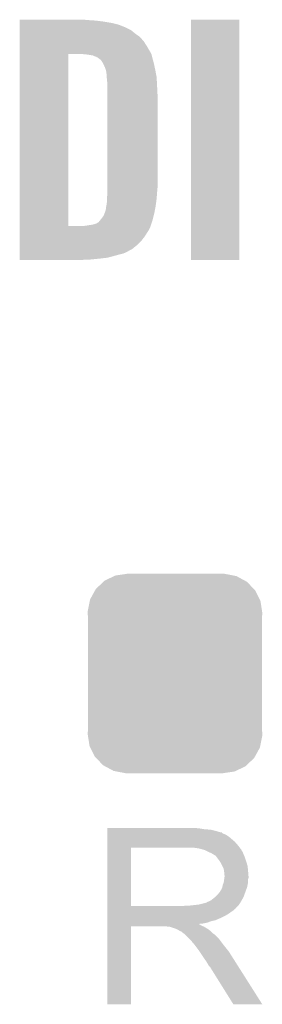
# Model space of a CAD drawing. Extents: x -1.3 to 24.2, y -3.9 to 39.7.
# Tile 16 of 42: x 6.1 to 7.5, y 10.5 to 16. Entities that reach past the tile are written whole.
import ezdxf

# ---------------------------------------------------------------- set-up
doc = ezdxf.new("R2010")
doc.units = 0
doc.layers.get('0').update_dxf_attribs({"linetype": 'CONTINUOUS'})
doc.layers.add('3V3_TO_5V_CLICK_V100_GTO', color=12, linetype='CONTINUOUS')
doc.layers.add('3V3_TO_5V_CLICK_V100_GTS', color=13, linetype='CONTINUOUS')

# ---------------------------------------------------------------- blocks, each defined once
blk = doc.blocks.new('CUSTOM_49')
for points in [[(-0.330752, 0.54146), (-0.266332, 0.551046), (0.324464, 0.54146), (0.274326, 0.551046)], [(-0.266332, 0.551046), (-0.26543, 0.55118), (0.274326, 0.551046), (0.26543, 0.55118)], [(-0.437866, 0.466866), (-0.39557, 0.507216), (0.436224, 0.466866), (0.397276, 0.507216)], [(-0.39557, 0.507216), (-0.39008, 0.512452), (0.397276, 0.507216), (0.3876, 0.512452)], [(-0.39008, 0.512452), (-0.336512, 0.538644), (0.3876, 0.512452), (0.339192, 0.538644)], [(-0.336512, 0.538644), (-0.330752, 0.54146), (0.339192, 0.538644), (0.324464, 0.54146)], [(-0.469636, 0.408968), (-0.4418, 0.4597), (0.468318, 0.408968), (0.44314, 0.4597)], [(-0.4418, 0.4597), (-0.437866, 0.466866), (0.44314, 0.4597), (0.436224, 0.466866)], [(-0.482418, 0.344176), (-0.4713, 0.400542), (0.481224, 0.344176), (0.472498, 0.400542)], [(-0.4713, 0.400542), (-0.469636, 0.408968), (0.472498, 0.400542), (0.468318, 0.408968)], [(-0.4826, 0.33528), (-0.482418, 0.344176), (0.4826, 0.33528), (0.481224, 0.344176)], [(-0.48133, 0.311898), (-0.4826, 0.33528), (0.48133, 0.311898), (0.4826, 0.33528)], [(-0.48133, 0.311896), (-0.48133, 0.311898), (0.48133, 0.311896), (0.48133, 0.311898)], [(-0.48133, -0.311896), (-0.48133, 0.311896), (0.48133, -0.311896), (0.48133, 0.311896)], [(-0.4826, -0.33528), (-0.481332, -0.311898), (0.4826, -0.33528), (0.48133, -0.311898)], [(-0.481332, -0.311898), (-0.48133, -0.311896), (0.48133, -0.311898), (0.48133, -0.311896)], [(-0.481222, -0.344176), (-0.4826, -0.33528), (0.482418, -0.344176), (0.4826, -0.33528)], [(-0.472498, -0.400542), (-0.481222, -0.344176), (0.471298, -0.400542), (0.482418, -0.344176)], [(-0.468316, -0.408968), (-0.472498, -0.400542), (0.469636, -0.408968), (0.471298, -0.400542)], [(-0.44314, -0.4597), (-0.468316, -0.408968), (0.441798, -0.4597), (0.469636, -0.408968)], [(-0.436222, -0.466866), (-0.44314, -0.4597), (0.437866, -0.466866), (0.441798, -0.4597)], [(-0.397276, -0.507216), (-0.436222, -0.466866), (0.395568, -0.507216), (0.437866, -0.466866)], [(-0.387598, -0.512452), (-0.397276, -0.507216), (0.39008, -0.512452), (0.395568, -0.507216)], [(-0.339192, -0.538644), (-0.387598, -0.512452), (0.33651, -0.538644), (0.39008, -0.512452)], [(-0.324462, -0.54146), (-0.339192, -0.538644), (0.330752, -0.54146), (0.33651, -0.538644)], [(-0.274326, -0.551046), (-0.324462, -0.54146), (0.26633, -0.551046), (0.330752, -0.54146)], [(-0.26543, -0.55118), (-0.274326, -0.551046), (0.26543, -0.55118), (0.26633, -0.551046)]]:
    blk.add_solid(points)

msp = doc.modelspace()

# ---------------------------------------------------------------- linework, layer by layer
at = {"layer": '3V3_TO_5V_CLICK_V100_GTO'}
for points in [[(6.14428, 15.95628), (6.144282, 15.95882), (6.5278, 15.95628), (6.49732, 15.95882)], [(6.14428, 15.95374), (6.14428, 15.95628), (6.5659, 15.95374), (6.5278, 15.95628)], [(6.14428, 15.94866), (6.14428, 15.95374), (6.60654, 15.94866), (6.5659, 15.95374)], [(6.14428, 15.94104), (6.14428, 15.94866), (6.65226, 15.94104), (6.60654, 15.94866)], [(7.09168, 14.630422), (7.0917, 15.958798), (7.358358, 14.630422), (7.35838, 15.958798)], [(7.0917, 15.958798), (7.091702, 15.95882), (7.35838, 15.958798), (7.091702, 15.95882)], [(6.14428, 15.930878), (6.14428, 15.94104), (6.692902, 15.930878), (6.65226, 15.94104)], [(6.14428, 15.91564), (6.14428, 15.930878), (6.731, 15.91564), (6.692902, 15.930878)], [(6.14428, 15.90802), (6.14428, 15.91564), (6.746238, 15.90802), (6.731, 15.91564)], [(6.14428, 15.89786), (6.14428, 15.90802), (6.76402, 15.89786), (6.746238, 15.90802)], [(6.14428, 15.88262), (6.14428, 15.89786), (6.781798, 15.88262), (6.76402, 15.89786)], [(6.14428, 15.864838), (6.14428, 15.88262), (6.8072, 15.864838), (6.781798, 15.88262)], [(6.14428, 15.839438), (6.14428, 15.864838), (6.83006, 15.839438), (6.8072, 15.864838)], [(6.144278, 15.8115), (6.14428, 15.839438), (6.84784, 15.8115), (6.83006, 15.839438)], [(6.144278, 15.78102), (6.144278, 15.8115), (6.86562, 15.78102), (6.84784, 15.8115)], [(6.144262, 14.818382), (6.144278, 15.76832), (6.4135, 14.818382), (6.413522, 15.76832)], [(6.144278, 15.76832), (6.144278, 15.78102), (6.871972, 15.76832), (6.86562, 15.78102)], [(6.52018, 15.76578), (6.49478, 15.76832), (6.873242, 15.76578), (6.871972, 15.76832)], [(6.520192, 15.765778), (6.52018, 15.76578), (6.873242, 15.765778), (6.873242, 15.76578)], [(6.550662, 15.760698), (6.520192, 15.765778), (6.874512, 15.760698), (6.873242, 15.765778)], [(6.560822, 15.75562), (6.550662, 15.760698), (6.875782, 15.75562), (6.874512, 15.760698)], [(6.568442, 15.753076), (6.560822, 15.75562), (6.876418, 15.753076), (6.875782, 15.75562)], [(6.570986, 15.75054), (6.568442, 15.753076), (6.877052, 15.75054), (6.876418, 15.753076)], [(6.573526, 15.750536), (6.570986, 15.75054), (6.877052, 15.750536), (6.877052, 15.75054)], [(6.580294, 15.74546), (6.573526, 15.750536), (6.87832, 15.74546), (6.877052, 15.750536)], [(6.593842, 15.735296), (6.580294, 15.74546), (6.881094, 15.735296), (6.87832, 15.74546)], [(6.604952, 15.717522), (6.593842, 15.735296), (6.88594, 15.717522), (6.881094, 15.735296)], [(6.60654, 15.71498), (6.604952, 15.717522), (6.886486, 15.71498), (6.88594, 15.717522)], [(6.614162, 15.6972), (6.60654, 15.71498), (6.890296, 15.6972), (6.886486, 15.71498)], [(6.6167, 15.694654), (6.614162, 15.6972), (6.890842, 15.694654), (6.890296, 15.6972)], [(6.616702, 15.692118), (6.6167, 15.694654), (6.891384, 15.692118), (6.890842, 15.694654)], [(6.620088, 15.68196), (6.616702, 15.692118), (6.89356, 15.68196), (6.891384, 15.692118)], [(6.62178, 15.676878), (6.620088, 15.68196), (6.894514, 15.676878), (6.89356, 15.68196)], [(6.62432, 15.6591), (6.62178, 15.676878), (6.897848, 15.6591), (6.894514, 15.676878)], [(6.625506, 15.64132), (6.62432, 15.6591), (6.90118, 15.64132), (6.897848, 15.6591)], [(6.62686, 15.621), (6.625506, 15.64132), (6.90231, 15.621), (6.90118, 15.64132)], [(6.6294, 15.605758), (6.62686, 15.621), (6.903156, 15.605758), (6.90231, 15.621)], [(6.6294, 15.5956), (6.6294, 15.605758), (6.90372, 15.5956), (6.903156, 15.605758)], [(6.6294, 15.54226), (6.6294, 15.5956), (6.90626, 15.54226), (6.90372, 15.5956)], [(6.6294, 15.03172), (6.6294, 15.54226), (6.90626, 15.03172), (6.90626, 15.54226)], [(6.6294, 15.00378), (6.6294, 15.03172), (6.90372, 15.00378), (6.90626, 15.03172)], [(6.62686, 14.973302), (6.6294, 15.00124), (6.901542, 14.973302), (6.903538, 15.00124)], [(6.62686, 14.96822), (6.62686, 14.973302), (6.90118, 14.96822), (6.901542, 14.973302)], [(6.6294, 15.00124), (6.6294, 15.00378), (6.903538, 15.00124), (6.90372, 15.00378)], [(6.621778, 14.912336), (6.62178, 14.922498), (6.892764, 14.912336), (6.89467, 14.922498)], [(6.62178, 14.922498), (6.623304, 14.930122), (6.89467, 14.922498), (6.8961, 14.930122)], [(6.623304, 14.930122), (6.62432, 14.935202), (6.8961, 14.930122), (6.896776, 14.935202)], [(6.62432, 14.935202), (6.62686, 14.95298), (6.896776, 14.935202), (6.899146, 14.95298)], [(6.62686, 14.95298), (6.62686, 14.96822), (6.899146, 14.95298), (6.90118, 14.96822)], [(6.59638, 14.859), (6.609078, 14.876778), (6.880858, 14.859), (6.885304, 14.876778)], [(6.609078, 14.876778), (6.613696, 14.88948), (6.885304, 14.876778), (6.88848, 14.88948)], [(6.613696, 14.88948), (6.619238, 14.904718), (6.88848, 14.88948), (6.891336, 14.904718)], [(6.619238, 14.904718), (6.61924, 14.907256), (6.891336, 14.904718), (6.891812, 14.907256)], [(6.61924, 14.907256), (6.621778, 14.912336), (6.891812, 14.907256), (6.892764, 14.912336)], [(6.144262, 14.81836), (6.144262, 14.818382), (6.497318, 14.81836), (6.4135, 14.818382)], [(6.144262, 14.81074), (6.144262, 14.81836), (6.86562, 14.81074), (6.868158, 14.81836)], [(6.144262, 14.795498), (6.144262, 14.81074), (6.857998, 14.795498), (6.86562, 14.81074)], [(6.497318, 14.81836), (6.5151, 14.8209), (6.868158, 14.81836), (6.869006, 14.8209)], [(6.5151, 14.8209), (6.54812, 14.82598), (6.869006, 14.8209), (6.870698, 14.82598)], [(6.54812, 14.82598), (6.5659, 14.831058), (6.870698, 14.82598), (6.872392, 14.831058)], [(6.5659, 14.831058), (6.578596, 14.838678), (6.872392, 14.831058), (6.874932, 14.838678)], [(6.578596, 14.838678), (6.581126, 14.83868), (6.874932, 14.838678), (6.874932, 14.83868)], [(6.581126, 14.83868), (6.583678, 14.843756), (6.874932, 14.83868), (6.876624, 14.843756)], [(6.583678, 14.843756), (6.587914, 14.848842), (6.876624, 14.843756), (6.87832, 14.848842)], [(6.587914, 14.848842), (6.59638, 14.859), (6.87832, 14.848842), (6.880858, 14.859)], [(6.14426, 14.73708), (6.144262, 14.75994), (6.817358, 14.73708), (6.83514, 14.75994)], [(6.144262, 14.78026), (6.144262, 14.795498), (6.84784, 14.78026), (6.857998, 14.795498)], [(6.144262, 14.75994), (6.144262, 14.78026), (6.83514, 14.75994), (6.84784, 14.78026)], [(6.14426, 14.71422), (6.14426, 14.73708), (6.7945, 14.71422), (6.817358, 14.73708)], [(6.14426, 14.691358), (6.14426, 14.71422), (6.766558, 14.691358), (6.7945, 14.71422)], [(6.14426, 14.67358), (6.14426, 14.691358), (6.73354, 14.67358), (6.766558, 14.691358)], [(6.14426, 14.67104), (6.14426, 14.67358), (6.72846, 14.67104), (6.73354, 14.67358)], [(6.14426, 14.66596), (6.14426, 14.67104), (6.715758, 14.66596), (6.72846, 14.67104)], [(6.14426, 14.66088), (6.14426, 14.66596), (6.69544, 14.66088), (6.715758, 14.66596)], [(6.14426, 14.65326), (6.14426, 14.66088), (6.6675, 14.65326), (6.69544, 14.66088)], [(6.14426, 14.6431), (6.14426, 14.65326), (6.629398, 14.6431), (6.6675, 14.65326)], [(6.14426, 14.63802), (6.14426, 14.6431), (6.58622, 14.63802), (6.629398, 14.6431)], [(6.14426, 14.63294), (6.14426, 14.63802), (6.53542, 14.63294), (6.58622, 14.63802)], [(6.14426, 14.630422), (6.14426, 14.63294), (6.477506, 14.630422), (6.53542, 14.63294)], [(6.477, 14.6304), (6.14426, 14.630422), (6.477, 14.6304), (6.477506, 14.630422)], [(7.358358, 14.6304), (7.09168, 14.630422), (7.358358, 14.6304), (7.358358, 14.630422)], [(6.62942, 11.48842), (6.629422, 11.49096), (7.13486, 11.48842), (7.10692, 11.49096)], [(6.62942, 11.48334), (6.62942, 11.48842), (7.165338, 11.48334), (7.13486, 11.48842)], [(6.62942, 11.4808), (6.62942, 11.48334), (7.2009, 11.4808), (7.165338, 11.48334)], [(6.62942, 11.47318), (6.62942, 11.4808), (7.231378, 11.47318), (7.2009, 11.4808)], [(6.62942, 11.4681), (6.62942, 11.47318), (7.246622, 11.4681), (7.231378, 11.47318)], [(6.62942, 11.46556), (6.62942, 11.4681), (7.259322, 11.46556), (7.246622, 11.4681)], [(6.62942, 11.465538), (6.62942, 11.46556), (7.26186, 11.465538), (7.259322, 11.46556)], [(6.62942, 11.463014), (6.62942, 11.465538), (7.261874, 11.463014), (7.26186, 11.465538)], [(6.62942, 11.45794), (6.62942, 11.463014), (7.27202, 11.45794), (7.261874, 11.463014)], [(6.62942, 11.452858), (6.62942, 11.45794), (7.284722, 11.452858), (7.27202, 11.45794)], [(6.62942, 11.4427), (6.62942, 11.452858), (7.29996, 11.4427), (7.284722, 11.452858)], [(6.62942, 11.43), (6.62942, 11.4427), (7.3152, 11.43), (7.29996, 11.4427)], [(6.629412, 11.059182), (6.629418, 11.38172), (6.75894, 11.059182), (6.758942, 11.38172)], [(6.629418, 11.394442), (6.62942, 11.41476), (7.35076, 11.394442), (7.332982, 11.41476)], [(6.629418, 11.38174), (6.629418, 11.394442), (7.360638, 11.38174), (7.35076, 11.394442)], [(6.629418, 11.38172), (6.629418, 11.38174), (6.758942, 11.38172), (7.06628, 11.38174)], [(6.62942, 11.41476), (6.62942, 11.43), (7.332982, 11.41476), (7.3152, 11.43)], [(7.137402, 11.37666), (7.104382, 11.38174), (7.364588, 11.37666), (7.360638, 11.38174)], [(7.156042, 11.371576), (7.137402, 11.37666), (7.36854, 11.371576), (7.364588, 11.37666)], [(7.16534, 11.36904), (7.156042, 11.371576), (7.368544, 11.36904), (7.36854, 11.371576)], [(7.165352, 11.369034), (7.16534, 11.36904), (7.368544, 11.369034), (7.368544, 11.36904)], [(7.18566, 11.35888), (7.165352, 11.369034), (7.37616, 11.35888), (7.368544, 11.369034)], [(7.20344, 11.35126), (7.18566, 11.35888), (7.379208, 11.35126), (7.37616, 11.35888)], [(7.21191, 11.34618), (7.20344, 11.35126), (7.38124, 11.34618), (7.379208, 11.35126)], [(7.21614, 11.343642), (7.21191, 11.34618), (7.382328, 11.343642), (7.38124, 11.34618)], [(7.223764, 11.33856), (7.21614, 11.343642), (7.384506, 11.33856), (7.382328, 11.343642)], [(7.226304, 11.338552), (7.223764, 11.33856), (7.38451, 11.338552), (7.384506, 11.33856)], [(7.23392, 11.3284), (7.226304, 11.338552), (7.38886, 11.3284), (7.38451, 11.338552)], [(7.24154, 11.31824), (7.23392, 11.3284), (7.392248, 11.31824), (7.38886, 11.3284)], [(7.250612, 11.30554), (7.24154, 11.31824), (7.39648, 11.30554), (7.392248, 11.31824)], [(7.25424, 11.300458), (7.250612, 11.30554), (7.398006, 11.300458), (7.39648, 11.30554)], [(7.2644, 11.280138), (7.25424, 11.300458), (7.4041, 11.280138), (7.398006, 11.300458)], [(7.27202, 11.264896), (7.2644, 11.280138), (7.405626, 11.264896), (7.4041, 11.280138)], [(7.273472, 11.25474), (7.27202, 11.264896), (7.40664, 11.25474), (7.405626, 11.264896)], [(7.27456, 11.247118), (7.273472, 11.25474), (7.407276, 11.247118), (7.40664, 11.25474)], [(7.274558, 11.206476), (7.275646, 11.214098), (7.40664, 11.206476), (7.409178, 11.214098)], [(7.274562, 11.234418), (7.27456, 11.247118), (7.408334, 11.234418), (7.407276, 11.247118)], [(7.2771, 11.226796), (7.274562, 11.234418), (7.40897, 11.226796), (7.408334, 11.234418)], [(7.275646, 11.214098), (7.2771, 11.22426), (7.409178, 11.214098), (7.409178, 11.22426)], [(7.2771, 11.224262), (7.2771, 11.226796), (7.40918, 11.224262), (7.40897, 11.226796)], [(7.2771, 11.22426), (7.2771, 11.224262), (7.409178, 11.22426), (7.40918, 11.224262)], [(7.259318, 11.150598), (7.264398, 11.163298), (7.396938, 11.150598), (7.401556, 11.163298)], [(7.264398, 11.1633), (7.26694, 11.175998), (7.401558, 11.1633), (7.404098, 11.175998)], [(7.264398, 11.163298), (7.264398, 11.1633), (7.401556, 11.163298), (7.401558, 11.1633)], [(7.26694, 11.175998), (7.272018, 11.188698), (7.404098, 11.175998), (7.40664, 11.188698)], [(7.272018, 11.188698), (7.274558, 11.206476), (7.40664, 11.188698), (7.40664, 11.206476)], [(7.200898, 11.089638), (7.223122, 11.107418), (7.370868, 11.089638), (7.38124, 11.107418)], [(7.223122, 11.107418), (7.226298, 11.109958), (7.38124, 11.107418), (7.382162, 11.109958)], [(7.226298, 11.109958), (7.239, 11.12266), (7.382162, 11.109958), (7.38678, 11.12266)], [(7.239, 11.12266), (7.249158, 11.135358), (7.38678, 11.12266), (7.391398, 11.135358)], [(7.249158, 11.135358), (7.251698, 11.1379), (7.391398, 11.135358), (7.392322, 11.1379)], [(7.251698, 11.1379), (7.25424, 11.142978), (7.392322, 11.1379), (7.394168, 11.142978)], [(7.25424, 11.142978), (7.259318, 11.150598), (7.394168, 11.142978), (7.396938, 11.150598)], [(6.629412, 11.05916), (6.629412, 11.059182), (7.048498, 11.05916), (6.75894, 11.059182)], [(6.629412, 11.048994), (6.629412, 11.05916), (7.3406, 11.048994), (7.35076, 11.05916)], [(7.048498, 11.05916), (7.066264, 11.061698), (7.35076, 11.05916), (7.353298, 11.061698)], [(7.066264, 11.061698), (7.06628, 11.0617), (7.353298, 11.061698), (7.353298, 11.0617)], [(7.086598, 11.0617), (7.132318, 11.06678), (7.353298, 11.0617), (7.356686, 11.06678)], [(7.132318, 11.06678), (7.172958, 11.07694), (7.356686, 11.06678), (7.363462, 11.07694)], [(7.175496, 11.07694), (7.183116, 11.082018), (7.363462, 11.07694), (7.366424, 11.082018)], [(7.183116, 11.082018), (7.190738, 11.08456), (7.366424, 11.082018), (7.367906, 11.08456)], [(7.190738, 11.08456), (7.200898, 11.089638), (7.367906, 11.08456), (7.370868, 11.089638)], [(6.62941, 11.04646), (6.629412, 11.048994), (7.340578, 11.04646), (7.3406, 11.048994)], [(6.62941, 11.046454), (6.62941, 11.04646), (7.338054, 11.046454), (7.340578, 11.04646)], [(6.62941, 11.0363), (6.62941, 11.046454), (7.3279, 11.0363), (7.338054, 11.046454)], [(6.62941, 11.02614), (6.62941, 11.0363), (7.31266, 11.02614), (7.3279, 11.0363)], [(6.62941, 11.018518), (6.62941, 11.02614), (7.302498, 11.018518), (7.31266, 11.02614)], [(6.62941, 11.00328), (6.62941, 11.018518), (7.2771, 11.00328), (7.302498, 11.018518)], [(6.62941, 10.99566), (6.62941, 11.00328), (7.26186, 10.99566), (7.2771, 11.00328)], [(6.62941, 10.98042), (6.62941, 10.99566), (7.226298, 10.98042), (7.26186, 10.99566)], [(6.6294, 10.515622), (6.629408, 10.947378), (6.758918, 10.515622), (6.75894, 10.947378)], [(6.629408, 10.957558), (6.62941, 10.960066), (7.137404, 10.957558), (7.134892, 10.960066)], [(6.629408, 10.955018), (6.629408, 10.957558), (7.142482, 10.955018), (7.137404, 10.957558)], [(6.629408, 10.94994), (6.629408, 10.955018), (7.1501, 10.94994), (7.142482, 10.955018)], [(6.629408, 10.9474), (6.629408, 10.94994), (7.156452, 10.9474), (7.1501, 10.94994)], [(6.629408, 10.947378), (6.629408, 10.9474), (6.75894, 10.947378), (6.951978, 10.9474)], [(6.62941, 10.975338), (6.62941, 10.98042), (7.203438, 10.975338), (7.226298, 10.98042)], [(6.62941, 10.96772), (6.62941, 10.975338), (7.183118, 10.96772), (7.203438, 10.975338)], [(6.62941, 10.96264), (6.62941, 10.96772), (7.160258, 10.96264), (7.183118, 10.96772)], [(6.62941, 10.960066), (6.62941, 10.96264), (7.134892, 10.960066), (7.160258, 10.96264)], [(6.962138, 10.94486), (6.951978, 10.9474), (7.162802, 10.94486), (7.156452, 10.9474)], [(6.977374, 10.942326), (6.974834, 10.94486), (7.167026, 10.942326), (7.162802, 10.94486)], [(6.979916, 10.94232), (6.977374, 10.942326), (7.167036, 10.94232), (7.167026, 10.942326)], [(7.010398, 10.93216), (6.979916, 10.94232), (7.183968, 10.93216), (7.167036, 10.94232)], [(7.015478, 10.92962), (7.010398, 10.93216), (7.1882, 10.92962), (7.183968, 10.93216)], [(7.020558, 10.92708), (7.015478, 10.92962), (7.191376, 10.92708), (7.1882, 10.92962)], [(7.028178, 10.922002), (7.020558, 10.92708), (7.197724, 10.922002), (7.191376, 10.92708)], [(7.033256, 10.919462), (7.028178, 10.922002), (7.200898, 10.919462), (7.197724, 10.922002)], [(7.035794, 10.91946), (7.033256, 10.919462), (7.2009, 10.91946), (7.200898, 10.919462)], [(7.03834, 10.916922), (7.035794, 10.91946), (7.203438, 10.916922), (7.2009, 10.91946)], [(7.0485, 10.9093), (7.03834, 10.916922), (7.21106, 10.9093), (7.203438, 10.916922)], [(7.051676, 10.90676), (7.0485, 10.9093), (7.2136, 10.90676), (7.21106, 10.9093)], [(7.058028, 10.901678), (7.051676, 10.90676), (7.221222, 10.901678), (7.2136, 10.90676)], [(7.061198, 10.899142), (7.058028, 10.901678), (7.223758, 10.899142), (7.221222, 10.901678)], [(7.084062, 10.876278), (7.061198, 10.899142), (7.24662, 10.876278), (7.223758, 10.899142)], [(7.091678, 10.86866), (7.084062, 10.876278), (7.252336, 10.86866), (7.24662, 10.876278)], [(7.099298, 10.8585), (7.091678, 10.86866), (7.259956, 10.8585), (7.252336, 10.86866)], [(7.10057, 10.85596), (7.099298, 10.8585), (7.26186, 10.85596), (7.259956, 10.8585)], [(7.101834, 10.853434), (7.10057, 10.85596), (7.263826, 10.853434), (7.26186, 10.85596)], [(7.10437, 10.85342), (7.101834, 10.853434), (7.263836, 10.85342), (7.263826, 10.853434)], [(7.119616, 10.8331), (7.10437, 10.85342), (7.27964, 10.8331), (7.263836, 10.85342)], [(7.13486, 10.81278), (7.119616, 10.8331), (7.295896, 10.81278), (7.27964, 10.8331)], [(7.138248, 10.807698), (7.13486, 10.81278), (7.29996, 10.807698), (7.295896, 10.81278)], [(7.156874, 10.77976), (7.138248, 10.807698), (7.31774, 10.77976), (7.29996, 10.807698)], [(7.16534, 10.76706), (7.156874, 10.77976), (7.325798, 10.76706), (7.31774, 10.77976)], [(7.17804, 10.749282), (7.16534, 10.76706), (7.337078, 10.749282), (7.325798, 10.76706)], [(7.1882, 10.731498), (7.17804, 10.749282), (7.348362, 10.731498), (7.337078, 10.749282)], [(7.190738, 10.726426), (7.1882, 10.731498), (7.35158, 10.726426), (7.348362, 10.731498)], [(7.195814, 10.723882), (7.190738, 10.726426), (7.353194, 10.723882), (7.35158, 10.726426)], [(7.198362, 10.7188), (7.195814, 10.723882), (7.356418, 10.7188), (7.353194, 10.723882)], [(7.325358, 10.51561), (7.198362, 10.7188), (7.485334, 10.51561), (7.356418, 10.7188)], [(6.758918, 10.5156), (6.6294, 10.515622), (6.758918, 10.5156), (6.758918, 10.515622)], [(7.48534, 10.5156), (7.485334, 10.51561), (7.48534, 10.5156), (7.325358, 10.51561)]]:
    msp.add_solid(points, dxfattribs=at)

# ---------------------------------------------------------------- block references
at = {"layer": '3V3_TO_5V_CLICK_V100_GTS'}
msp.add_blockref('CUSTOM_49', (7.00278, 12.3444), dxfattribs=at)

doc.saveas('drawing.dxf')
